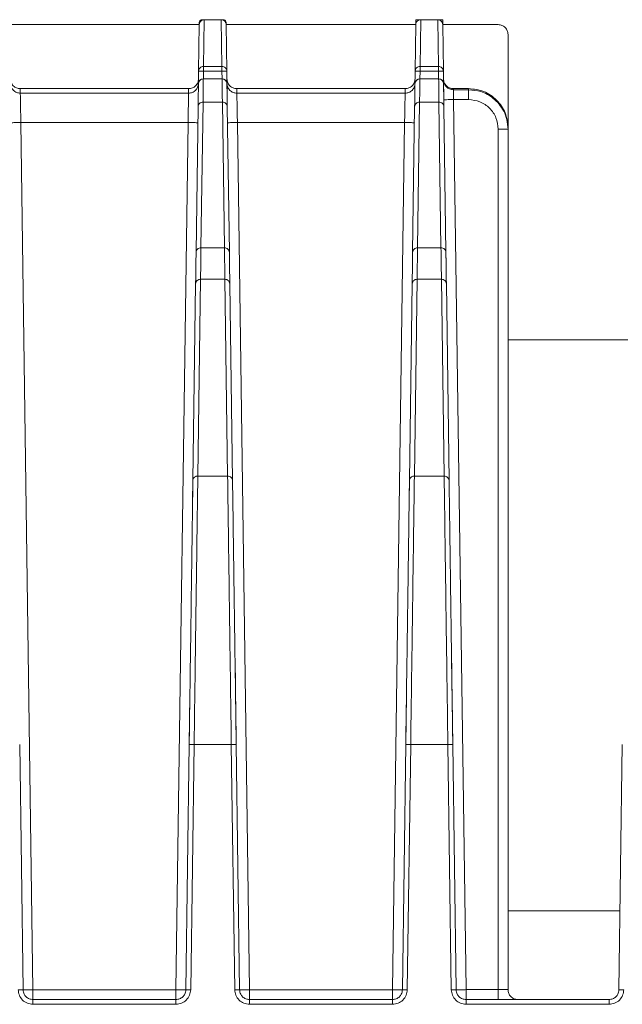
# Model space of a CAD drawing. Header units: millimetres. Extents: x -806 to 2023, y 502 to 1658.
# Tile 26 of 48: x 194 to 255, y 1558 to 1658. Entities that reach past the tile are written whole.
import ezdxf

# ---------------------------------------------------------------- set-up
doc = ezdxf.new("R2010")
doc.units = ezdxf.units.MM

# ---------------------------------------------------------------- blocks, each defined once
blk = doc.blocks.new('Drawing View10')
at = {"color": 7, "linetype": 'Continuous', "lineweight": 18}
for p, q in [((462.132, 131.25), (461.935, 131.25)), ((462.066, 126.513), (462.132, 131.25)), ((462.132, 131.25), (463.868, 131.25)), ((463.868, 131.25), (463.934, 126.513)), ((464.065, 131.25), (463.868, 131.25)), ((483.632, 130.754), (483.639, 131.25)), ((484.132, 131.25), (483.639, 131.25)), ((484.066, 126.513), (484.132, 131.25)), ((485.868, 131.25), (484.132, 131.25)), ((485.868, 131.25), (485.934, 126.513)), ((486.361, 131.25), (485.868, 131.25)), ((486.361, 131.25), (486.368, 130.754)), ((442.368, 130.75), (461.632, 130.75)), ((461.566, 126.021), (461.632, 130.752)), ((461.632, 130.752), (461.635, 130.952)), ((464.365, 130.953), (464.368, 130.752)), ((464.368, 130.752), (464.434, 126.023)), ((483.631, 130.75), (464.368, 130.75)), ((483.632, 130.754), (483.566, 126.021)), ((486.368, 130.754), (486.434, 126.023)), ((492, 130.75), (486.369, 130.75)), ((493, 129.75), (493, 120.25)), ((461.543, 124.337), (461.566, 126.021)), ((461.566, 126.021), (461.597, 126.166)), ((462.055, 125.236), (462.066, 126.029)), ((463.934, 126.513), (462.066, 126.513)), ((462.066, 126.029), (463.934, 126.029)), ((463.934, 126.029), (463.945, 125.236)), ((464.434, 126.023), (464.484, 122.414)), ((483.566, 126.021), (483.543, 124.346)), ((483.566, 126.021), (483.597, 126.166)), ((484.055, 125.236), (484.066, 126.029)), ((485.934, 126.513), (484.066, 126.513)), ((484.066, 126.029), (485.934, 126.029)), ((485.934, 126.029), (485.945, 125.236)), ((486.434, 126.023), (486.484, 122.414)), ((463.952, 125.231), (462.019, 125.231)), ((463.952, 125.236), (462.048, 125.236)), ((462.048, 125.231), (462.048, 125.233)), ((463.952, 125.233), (463.952, 125.231)), ((485.952, 125.236), (484.048, 125.236)), ((484.048, 125.231), (484.048, 125.233)), ((485.952, 125.231), (484.048, 125.231)), ((485.952, 125.234), (485.952, 125.231)), ((443.445, 124.25), (443.45, 123.787)), ((443.445, 124.25), (460.555, 124.25)), ((460.55, 123.787), (460.555, 124.25)), ((465.445, 124.25), (465.45, 123.787)), ((482.555, 124.25), (465.445, 124.25)), ((482.55, 123.787), (482.555, 124.25)), ((487.445, 124.25), (487.446, 124.137)), ((487.445, 124.25), (489, 124.25)), ((489, 124.137), (487.446, 124.137)), ((489, 124.137), (489, 124.25)), ((443.451, 123.787), (460.55, 123.787)), ((465.45, 123.787), (482.55, 123.787)), ((487.474, 123.137), (488.736, 32.75)), ((487.474, 123.137), (489, 123.137)), ((461.309, 107.616), (461.516, 122.412)), ((461.516, 122.414), (461.523, 122.888)), ((461.809, 108.092), (462.016, 122.889)), ((462.016, 122.889), (463.984, 122.889)), ((463.984, 122.889), (464.191, 108.092)), ((464.484, 122.412), (464.691, 107.616)), ((483.309, 107.616), (483.516, 122.412)), ((483.522, 122.875), (483.516, 122.414)), ((483.809, 108.092), (484.016, 122.889)), ((484.016, 122.889), (485.984, 122.889)), ((485.984, 122.889), (486.191, 108.092)), ((486.484, 122.412), (486.691, 107.616)), ((443.507, 120.802), (444.736, 32.745)), ((443.507, 120.802), (460.494, 120.802)), ((459.264, 32.745), (460.494, 120.802)), ((466.736, 32.745), (465.507, 120.802)), ((465.507, 120.802), (482.494, 120.802)), ((481.264, 32.745), (482.494, 120.802)), ((492, 32.75), (492, 120.137)), ((493, 120.137), (493, 120.25)), ((493, 32.75), (493, 120.137)), ((464.191, 108.092), (461.809, 108.092)), ((486.191, 108.092), (483.809, 108.092)), ((461.303, 107.16), (461.309, 107.614)), ((464.691, 107.614), (464.699, 107.028)), ((483.309, 107.614), (483.303, 107.167)), ((486.691, 107.614), (486.699, 107.028)), ((461.265, 104.427), (461.274, 105.119)), ((483.274, 105.111), (483.265, 104.427)), ((460.986, 84.44), (461.265, 104.425)), ((461.486, 84.901), (461.765, 104.885)), ((461.765, 104.885), (464.235, 104.885)), ((464.235, 104.885), (464.514, 84.901)), ((464.727, 104.983), (464.735, 104.427)), ((464.735, 104.425), (465.014, 84.441)), ((482.986, 84.44), (483.265, 104.425)), ((483.486, 84.901), (483.765, 104.885)), ((483.765, 104.885), (486.235, 104.885)), ((486.235, 104.885), (486.514, 84.901)), ((486.727, 104.981), (486.735, 104.427)), ((486.735, 104.425), (487.014, 84.441)), ((505.186, 98.75), (493, 98.75)), ((460.957, 82.381), (460.986, 84.438)), ((464.514, 84.901), (461.486, 84.901)), ((482.986, 84.438), (482.957, 82.382)), ((486.514, 84.901), (483.486, 84.901)), ((465.266, 66.417), (465.388, 57.643)), ((487.266, 66.417), (487.388, 57.643)), ((460.612, 57.643), (460.681, 62.624)), ((482.681, 62.624), (482.612, 57.643)), ((443.736, 32.736), (443.388, 57.641)), ((460.612, 57.641), (460.264, 32.736)), ((460.764, 32.742), (461.112, 57.647)), ((461.112, 57.647), (464.889, 57.647)), ((464.889, 57.647), (465.236, 32.742)), ((465.736, 32.736), (465.388, 57.641)), ((482.612, 57.641), (482.264, 32.736)), ((482.764, 32.742), (483.112, 57.647)), ((483.112, 57.647), (486.889, 57.647)), ((486.889, 57.647), (487.236, 32.742)), ((487.736, 32.736), (487.388, 57.641)), ((504.612, 57.641), (504.264, 32.736)), ((504.376, 40.75), (493, 40.75)), ((459.264, 32.745), (444.736, 32.745)), ((481.264, 32.745), (466.736, 32.745)), ((488.736, 32.75), (492, 32.75)), ((459.264, 31.75), (444.736, 31.75)), ((444.736, 31.263), (459.264, 31.263)), ((481.264, 31.75), (466.736, 31.75)), ((466.736, 31.263), (481.264, 31.263)), ((503.264, 31.75), (488.736, 31.75)), ((488.736, 31.263), (503.264, 31.263))]:
    blk.add_line(p, q, dxfattribs=at)
for centre, start, end in [((462.048, 124.736), 89.99038, 179.22014), ((463.952, 124.736), 1.24472, 89.99177), ((484.048, 124.736), 89.98942, 179.22006), ((485.952, 124.736), 1.15559, 89.99632)]:
    blk.add_arc(centre, 0.5, start, end, dxfattribs=at)
for points, knots in [([(462.132, 131.25), (462.069, 131.243), (461.972, 131.233), (461.857, 131.17), (461.762, 131.094), (461.689, 130.991), (461.642, 130.869), (461.636, 130.793), (461.632, 130.752)], [0, 0, 0, 0, 0.242129, 0.369292, 0.500215, 0.709125, 0.844416, 1, 1, 1, 1]), ([(464.368, 130.752), (464.364, 130.792), (464.358, 130.868), (464.311, 130.991), (464.238, 131.093), (464.144, 131.17), (464.028, 131.233), (463.931, 131.243), (463.868, 131.25)], [0, 0, 0, 0, 0.1553721, 0.2906356, 0.5000444, 0.6306743, 0.7576969, 1, 1, 1, 1]), ([(483.631, 130.754), (483.64, 130.818), (483.657, 130.948), (483.772, 131.112), (483.937, 131.228), (484.067, 131.243), (484.132, 131.25)], [0, 0, 0, 0, 0.2474533, 0.4988646, 0.750176, 1, 1, 1, 1]), ([(486.368, 130.754), (486.364, 130.794), (486.358, 130.869), (486.311, 130.991), (486.238, 131.094), (486.144, 131.17), (486.028, 131.233), (485.931, 131.243), (485.868, 131.25)], [0, 0, 0, 0, 0.154697, 0.289536, 0.498852, 0.629795, 0.757121, 1, 1, 1, 1]), ([(493, 129.75), (492.986, 129.881), (492.959, 130.145), (492.722, 130.471), (492.396, 130.71), (492.132, 130.737), (492, 130.75)], [0, 0, 0, 0, 0.249397, 0.499903, 0.749401, 1, 1, 1, 1]), ([(461.597, 126.166), (461.599, 126.181), (461.613, 126.259), (461.709, 126.376), (461.87, 126.491), (462.001, 126.505), (462.066, 126.513)], [0, 0, 0, 0, 0.070729, 0.380486, 0.690243, 1, 1, 1, 1]), ([(462.066, 126.029), (462.066, 126.089), (462.066, 126.196), (462.066, 126.285), (462.066, 126.324)], [0, 0, 0, 0, 0.559613, 1, 1, 1, 1]), ([(463.934, 126.513), (463.934, 126.5), (463.934, 126.474), (463.934, 126.39), (463.934, 126.334), (463.934, 126.324)], [0, 0, 0, 0, 0.451313, 0.902626, 1, 1, 1, 1]), ([(483.597, 126.166), (483.599, 126.181), (483.613, 126.259), (483.709, 126.376), (483.87, 126.491), (484.001, 126.505), (484.066, 126.513)], [0, 0, 0, 0, 0.070729, 0.380486, 0.690243, 1, 1, 1, 1]), ([(484.066, 126.513), (484.066, 126.5), (484.066, 126.474), (484.066, 126.39), (484.066, 126.334), (484.066, 126.324)], [0, 0, 0, 0, 0.451313, 0.902626, 1, 1, 1, 1]), ([(484.066, 126.324), (484.066, 126.285), (484.066, 126.196), (484.066, 126.089), (484.066, 126.029)], [0, 0, 0, 0, 0.440387, 1, 1, 1, 1]), ([(442.444, 125.236), (442.459, 125.106), (442.49, 124.845), (442.728, 124.523), (443.053, 124.289), (443.314, 124.263), (443.445, 124.25)], [0, 0, 0, 0, 0.250046, 0.500056, 0.749823, 1, 1, 1, 1]), ([(460.555, 124.25), (460.685, 124.263), (460.947, 124.29), (461.272, 124.523), (461.51, 124.845), (461.541, 125.105), (461.556, 125.236)], [0, 0, 0, 0, 0.2497261, 0.4998746, 0.7495028, 1, 1, 1, 1]), ([(462.016, 122.889), (462.026, 123.364), (462.046, 124.316), (462.028, 124.925), (462.019, 125.23)], [0, 0, 0, 0, 0.4999984, 1, 1, 1, 1]), ([(463.952, 125.231), (463.952, 125.213), (463.958, 124.933), (463.967, 124.433), (463.965, 123.694), (463.977, 123.253), (463.982, 123.004), (463.983, 122.924), (463.984, 122.9), (463.984, 122.892), (463.984, 122.889)], [0, 0, 0, 0, 0.032346, 0.501777, 0.739146, 0.916761, 0.975532, 0.992054, 0.997099, 1, 1, 1, 1]), ([(464.308, 125.083), (464.306, 125.085), (464.259, 125.132), (464.146, 125.209), (464.016, 125.223), (463.952, 125.231)], [0, 0, 0, 0, 0.017581, 0.50879, 1, 1, 1, 1]), ([(464.451, 124.743), (464.444, 124.807), (464.429, 124.935), (464.348, 125.034), (464.308, 125.083)], [0, 0, 0, 0, 0.508942, 1, 1, 1, 1]), ([(464.444, 125.236), (464.459, 125.106), (464.49, 124.845), (464.728, 124.523), (465.053, 124.289), (465.314, 124.263), (465.445, 124.25)], [0, 0, 0, 0, 0.250046, 0.500056, 0.749823, 1, 1, 1, 1]), ([(482.555, 124.25), (482.685, 124.263), (482.947, 124.29), (483.272, 124.523), (483.51, 124.845), (483.541, 125.105), (483.556, 125.236)], [0, 0, 0, 0, 0.249726, 0.499875, 0.749503, 1, 1, 1, 1]), ([(484.016, 122.889), (484.025, 123.362), (484.038, 124.06), (484.033, 124.625), (484.04, 124.876), (484.044, 125.041), (484.047, 125.162), (484.048, 125.231)], [0, 0, 0, 0, 0.499968, 0.737722, 0.787093, 0.879086, 1, 1, 1, 1]), ([(485.952, 125.231), (485.952, 125.212), (485.953, 125.162), (485.956, 125.038), (485.96, 124.906), (485.962, 124.8), (485.963, 124.773), (485.963, 124.766), (485.963, 124.764), (485.963, 124.764), (485.967, 124.6), (485.965, 124.247), (485.964, 123.827), (485.972, 123.487), (485.978, 123.248), (485.982, 123.008), (485.984, 122.889)], [0, 0, 0, 0, 0.032704, 0.091257, 0.213361, 0.244211, 0.252086, 0.254136, 0.254689, 0.254847, 0.254927, 0.5, 0.740696, 0.757394, 0.880005, 1, 1, 1, 1]), ([(486.444, 125.236), (486.459, 125.106), (486.49, 124.845), (486.728, 124.523), (487.053, 124.289), (487.314, 124.263), (487.445, 124.25)], [0, 0, 0, 0, 0.250046, 0.500056, 0.749822, 1, 1, 1, 1]), ([(486.446, 125.123), (486.451, 124.988), (486.456, 124.847), (486.532, 124.737), (486.535, 124.733)], [0, 0, 0, 0, 0.963099, 1, 1, 1, 1]), ([(486.535, 124.733), (486.597, 124.624), (486.724, 124.403), (487.059, 124.182), (487.317, 124.152), (487.446, 124.137)], [0, 0, 0, 0, 0.324709, 0.662354, 1, 1, 1, 1]), ([(487.446, 124.137), (487.446, 124.127), (487.447, 124.104), (487.452, 123.954), (487.457, 123.771), (487.462, 123.59), (487.467, 123.375), (487.472, 123.218), (487.474, 123.137)], [0, 0, 0, 0, 0.198395, 0.430713, 0.5602, 0.698247, 0.844849, 1, 1, 1, 1]), ([(489, 124.25), (489.527, 124.196), (490.581, 124.089), (491.888, 123.137), (492.839, 121.831), (492.946, 120.777), (493, 120.25)], [0, 0, 0, 0, 0.250012, 0.499991, 0.750012, 1, 1, 1, 1]), ([(493, 120.137), (492.977, 120.462), (492.933, 121.094), (492.595, 121.961), (492.119, 122.69), (491.372, 123.424), (490.318, 124.017), (489.416, 124.1), (489, 124.137)], [0, 0, 0, 0, 0.155166, 0.301782, 0.439841, 0.569336, 0.801642, 1, 1, 1, 1]), ([(443.451, 123.787), (443.452, 123.755), (443.453, 123.685), (443.462, 123.234), (443.472, 122.685), (443.482, 122.145), (443.493, 121.505), (443.502, 121.041), (443.507, 120.802)], [0, 0, 0, 0, 0.20056, 0.433606, 0.562914, 0.700419, 0.846116, 1, 1, 1, 1]), ([(460.494, 120.802), (460.498, 121.015), (460.505, 121.428), (460.519, 122.168), (460.534, 122.965), (460.546, 123.641), (460.549, 123.739), (460.55, 123.787)], [0, 0, 0, 0, 0.137444, 0.266878, 0.500732, 0.751953, 1, 1, 1, 1]), ([(465.45, 123.787), (465.452, 123.739), (465.454, 123.642), (465.466, 122.966), (465.481, 122.166), (465.495, 121.426), (465.503, 121.014), (465.507, 120.802)], [0, 0, 0, 0, 0.247163, 0.499092, 0.733897, 0.863161, 1, 1, 1, 1]), ([(482.494, 120.802), (482.498, 121.015), (482.505, 121.428), (482.519, 122.168), (482.534, 122.965), (482.546, 123.641), (482.549, 123.739), (482.55, 123.787)], [0, 0, 0, 0, 0.137409, 0.266831, 0.500732, 0.751949, 1, 1, 1, 1]), ([(487.474, 123.137), (487.344, 123.136), (487.084, 123.133), (486.747, 123.125), (486.622, 123.123), (486.561, 123.122)], [0, 0, 0, 0, 0.336974, 0.677881, 1, 1, 1, 1]), ([(443.507, 120.802), (443.376, 120.8), (443.116, 120.797), (442.779, 120.793), (442.654, 120.792), (442.593, 120.792)], [0, 0, 0, 0, 0.338669, 0.677337, 1, 1, 1, 1]), ([(460.494, 120.802), (460.624, 120.8), (460.884, 120.797), (461.221, 120.793), (461.346, 120.792), (461.407, 120.792)], [0, 0, 0, 0, 0.338665, 0.677329, 1, 1, 1, 1]), ([(461.407, 120.792), (461.41, 120.792), (461.487, 120.792), (461.49, 120.792), (461.493, 120.793)], [0, 0, 0, 0, 0.0450961, 1, 1, 1, 1]), ([(464.507, 120.793), (464.51, 120.792), (464.513, 120.792), (464.59, 120.792), (464.593, 120.792)], [0, 0, 0, 0, 0.954943, 1, 1, 1, 1]), ([(464.593, 120.792), (464.654, 120.792), (464.779, 120.793), (465.116, 120.797), (465.376, 120.8), (465.507, 120.802)], [0, 0, 0, 0, 0.322681, 0.66134, 1, 1, 1, 1]), ([(482.494, 120.802), (482.624, 120.8), (482.884, 120.797), (483.221, 120.793), (483.346, 120.792), (483.407, 120.792)], [0, 0, 0, 0, 0.338665, 0.677329, 1, 1, 1, 1]), ([(483.407, 120.792), (483.41, 120.792), (483.487, 120.792), (483.49, 120.792), (483.493, 120.793)], [0, 0, 0, 0, 0.045096, 1, 1, 1, 1]), ([(461.765, 104.885), (461.773, 105.485), (461.79, 106.684), (461.803, 107.623), (461.809, 108.092)], [0, 0, 0, 0, 0.5, 1, 1, 1, 1]), ([(464.191, 108.092), (464.197, 107.623), (464.21, 106.684), (464.227, 105.485), (464.235, 104.885)], [0, 0, 0, 0, 0.5, 1, 1, 1, 1]), ([(483.765, 104.885), (483.773, 105.485), (483.79, 106.684), (483.803, 107.623), (483.809, 108.092)], [0, 0, 0, 0, 0.5, 1, 1, 1, 1]), ([(486.191, 108.092), (486.197, 107.623), (486.21, 106.684), (486.227, 105.485), (486.235, 104.885)], [0, 0, 0, 0, 0.5, 1, 1, 1, 1]), ([(460.612, 57.641), (460.632, 59.091), (460.672, 61.99), (460.731, 66.222), (460.788, 70.253), (460.84, 73.991), (460.887, 77.36), (460.928, 80.272), (460.962, 82.718), (460.978, 83.866), (460.986, 84.44)], [0, 0, 0, 0, 0.125, 0.25, 0.375, 0.5, 0.625, 0.75, 0.875, 1, 1, 1, 1]), ([(460.986, 84.44), (460.988, 84.471), (460.994, 84.552), (461.041, 84.659), (461.118, 84.757), (461.211, 84.831), (461.337, 84.889), (461.434, 84.897), (461.486, 84.901)], [0, 0, 0, 0, 0.125245, 0.333326, 0.468906, 0.62524, 0.802287, 1, 1, 1, 1]), ([(461.112, 57.647), (461.132, 59.122), (461.172, 62.07), (461.232, 66.374), (461.288, 70.473), (461.34, 74.275), (461.388, 77.701), (461.428, 80.662), (461.462, 83.149), (461.478, 84.317), (461.486, 84.901)], [0, 0, 0, 0, 0.125, 0.25, 0.375, 0.5, 0.625, 0.75, 0.875, 1, 1, 1, 1]), ([(464.514, 84.901), (464.522, 84.317), (464.538, 83.149), (464.572, 80.662), (464.612, 77.701), (464.66, 74.275), (464.712, 70.473), (464.768, 66.374), (464.828, 62.07), (464.868, 59.122), (464.889, 57.647)], [0, 0, 0, 0, 0.125, 0.25, 0.375, 0.5, 0.625, 0.75, 0.875, 1, 1, 1, 1]), ([(465.014, 84.441), (465.022, 83.867), (465.038, 82.718), (465.073, 80.272), (465.113, 77.361), (465.16, 73.992), (465.212, 70.253), (465.269, 66.223), (465.328, 61.99), (465.368, 59.091), (465.388, 57.641)], [0, 0, 0, 0, 0.125, 0.25, 0.375, 0.5, 0.625, 0.75, 0.875, 1, 1, 1, 1]), ([(482.612, 57.641), (482.632, 59.091), (482.672, 61.99), (482.731, 66.222), (482.788, 70.253), (482.84, 73.991), (482.887, 77.36), (482.928, 80.272), (482.962, 82.718), (482.978, 83.866), (482.986, 84.44)], [0, 0, 0, 0, 0.125, 0.25, 0.375, 0.5, 0.625, 0.75, 0.875, 1, 1, 1, 1]), ([(482.986, 84.44), (482.988, 84.471), (482.994, 84.552), (483.041, 84.659), (483.118, 84.757), (483.211, 84.831), (483.337, 84.889), (483.434, 84.897), (483.486, 84.901)], [0, 0, 0, 0, 0.125245, 0.333326, 0.468906, 0.62524, 0.802287, 1, 1, 1, 1]), ([(483.112, 57.647), (483.132, 59.122), (483.172, 62.07), (483.232, 66.374), (483.288, 70.473), (483.34, 74.275), (483.388, 77.701), (483.428, 80.662), (483.462, 83.149), (483.478, 84.317), (483.486, 84.901)], [0, 0, 0, 0, 0.125, 0.25, 0.375, 0.5, 0.625, 0.75, 0.875, 1, 1, 1, 1]), ([(486.514, 84.901), (486.522, 84.317), (486.538, 83.149), (486.572, 80.662), (486.612, 77.701), (486.66, 74.275), (486.712, 70.473), (486.768, 66.374), (486.828, 62.07), (486.868, 59.122), (486.889, 57.647)], [0, 0, 0, 0, 0.125, 0.25, 0.375, 0.5, 0.625, 0.75, 0.875, 1, 1, 1, 1]), ([(487.014, 84.441), (487.022, 83.867), (487.038, 82.718), (487.073, 80.272), (487.113, 77.361), (487.16, 73.992), (487.212, 70.253), (487.269, 66.223), (487.328, 61.99), (487.368, 59.091), (487.388, 57.641)], [0, 0, 0, 0, 0.125, 0.25, 0.375, 0.5, 0.625, 0.75, 0.875, 1, 1, 1, 1]), ([(443.236, 32.742), (443.261, 32.548), (443.311, 32.159), (443.659, 31.671), (444.152, 31.33), (444.541, 31.285), (444.736, 31.263)], [0, 0, 0, 0, 0.24984, 0.500067, 0.750258, 1, 1, 1, 1]), ([(444.736, 31.75), (444.61, 31.764), (444.351, 31.793), (444.035, 32.007), (443.851, 32.261), (443.756, 32.505), (443.743, 32.655), (443.736, 32.736)], [0, 0, 0, 0, 0.242875, 0.49917, 0.708533, 0.844106, 1, 1, 1, 1]), ([(459.264, 31.263), (459.459, 31.285), (459.848, 31.329), (460.341, 31.67), (460.689, 32.159), (460.739, 32.548), (460.764, 32.742)], [0, 0, 0, 0, 0.249711, 0.499724, 0.749877, 1, 1, 1, 1]), ([(460.264, 32.736), (460.257, 32.656), (460.245, 32.507), (460.15, 32.263), (459.966, 32.008), (459.649, 31.793), (459.39, 31.764), (459.264, 31.75)], [0, 0, 0, 0, 0.154191, 0.289206, 0.500886, 0.757105, 1, 1, 1, 1]), ([(465.236, 32.742), (465.261, 32.548), (465.311, 32.159), (465.659, 31.671), (466.152, 31.33), (466.541, 31.285), (466.736, 31.263)], [0, 0, 0, 0, 0.24984, 0.500067, 0.750258, 1, 1, 1, 1]), ([(466.736, 31.75), (466.61, 31.764), (466.351, 31.793), (466.035, 32.007), (465.851, 32.261), (465.756, 32.505), (465.743, 32.655), (465.736, 32.736)], [0, 0, 0, 0, 0.2428742, 0.4991697, 0.7085335, 0.844106, 1, 1, 1, 1]), ([(481.264, 31.263), (481.459, 31.285), (481.848, 31.329), (482.341, 31.67), (482.689, 32.159), (482.739, 32.548), (482.764, 32.742)], [0, 0, 0, 0, 0.249711, 0.499724, 0.749877, 1, 1, 1, 1]), ([(482.264, 32.736), (482.257, 32.656), (482.245, 32.507), (482.15, 32.263), (481.966, 32.008), (481.649, 31.793), (481.39, 31.764), (481.264, 31.75)], [0, 0, 0, 0, 0.154191, 0.289206, 0.500886, 0.757105, 1, 1, 1, 1]), ([(487.236, 32.742), (487.261, 32.548), (487.311, 32.159), (487.659, 31.671), (488.152, 31.33), (488.541, 31.285), (488.736, 31.263)], [0, 0, 0, 0, 0.24984, 0.500067, 0.750258, 1, 1, 1, 1]), ([(488.736, 31.75), (488.61, 31.764), (488.351, 31.793), (488.035, 32.007), (487.851, 32.261), (487.756, 32.505), (487.743, 32.655), (487.736, 32.736)], [0, 0, 0, 0, 0.242874, 0.49917, 0.708533, 0.844106, 1, 1, 1, 1]), ([(503.264, 31.263), (503.459, 31.285), (503.848, 31.329), (504.341, 31.67), (504.689, 32.159), (504.739, 32.548), (504.764, 32.742)], [0, 0, 0, 0, 0.2497106, 0.4997236, 0.749877, 1, 1, 1, 1]), ([(504.264, 32.736), (504.257, 32.656), (504.245, 32.507), (504.15, 32.263), (503.966, 32.008), (503.649, 31.793), (503.39, 31.764), (503.264, 31.75)], [0, 0, 0, 0, 0.154191, 0.289206, 0.500886, 0.757105, 1, 1, 1, 1])]:
    blk.add_open_spline(points, degree=3, knots=knots, dxfattribs=at)
for points in [[(461.635, 130.952), (461.64, 130.992), (461.65, 131.07), (461.719, 131.168), (461.818, 131.237), (461.896, 131.246), (461.935, 131.25)], [(464.065, 131.25), (464.104, 131.246), (464.182, 131.237), (464.281, 131.168), (464.35, 131.07), (464.36, 130.992), (464.365, 130.953)], [(462.066, 126.029), (462.001, 126.03), (461.87, 126.031), (461.705, 126.03), (461.589, 126.028), (461.574, 126.024), (461.566, 126.023)], [(462.066, 126.324), (462.066, 126.349), (462.066, 126.399), (462.066, 126.455), (462.066, 126.496), (462.066, 126.507), (462.066, 126.513)], [(463.934, 126.513), (463.999, 126.505), (464.128, 126.491), (464.293, 126.378), (464.409, 126.216), (464.425, 126.087), (464.434, 126.023)], [(463.934, 126.324), (463.934, 126.279), (463.934, 126.189), (463.934, 126.082), (463.934, 126.029)], [(464.434, 126.023), (464.426, 126.024), (464.411, 126.028), (464.295, 126.03), (464.13, 126.031), (463.999, 126.03), (463.934, 126.029)], [(484.066, 126.029), (484.001, 126.03), (483.87, 126.031), (483.705, 126.03), (483.589, 126.028), (483.574, 126.024), (483.566, 126.023)], [(485.934, 126.513), (485.999, 126.505), (486.128, 126.491), (486.293, 126.378), (486.409, 126.216), (486.425, 126.087), (486.434, 126.023)], [(485.934, 126.513), (485.934, 126.5), (485.934, 126.474), (485.934, 126.36), (485.934, 126.207), (485.934, 126.088), (485.934, 126.029)], [(486.434, 126.023), (486.426, 126.024), (486.411, 126.028), (486.295, 126.03), (486.13, 126.031), (485.999, 126.03), (485.934, 126.029)], [(462.019, 125.23), (461.957, 125.219), (461.833, 125.199), (461.679, 125.085), (461.572, 124.928), (461.556, 124.804), (461.549, 124.743)], [(484.048, 125.231), (483.983, 125.223), (483.853, 125.209), (483.689, 125.096), (483.573, 124.934), (483.557, 124.806), (483.548, 124.742)], [(486.452, 124.741), (486.443, 124.805), (486.427, 124.934), (486.311, 125.096), (486.147, 125.209), (486.017, 125.223), (485.952, 125.231)], [(443.451, 123.787), (443.321, 123.802), (443.061, 123.831), (442.733, 124.058), (442.501, 124.384), (442.468, 124.643), (442.451, 124.773)], [(461.549, 124.773), (461.532, 124.643), (461.499, 124.384), (461.268, 124.059), (460.939, 123.831), (460.679, 123.802), (460.55, 123.787)], [(461.516, 122.412), (461.523, 122.886), (461.536, 123.832), (461.544, 124.439), (461.549, 124.743)], [(465.45, 123.787), (465.321, 123.802), (465.061, 123.831), (464.733, 124.059), (464.501, 124.384), (464.468, 124.643), (464.451, 124.773)], [(464.451, 124.743), (464.456, 124.439), (464.464, 123.832), (464.477, 122.886), (464.484, 122.412)], [(482.55, 123.787), (482.679, 123.802), (482.939, 123.831), (483.268, 124.059), (483.499, 124.384), (483.532, 124.643), (483.549, 124.773)], [(483.516, 122.412), (483.523, 122.886), (483.536, 123.832), (483.544, 124.439), (483.549, 124.743)], [(486.451, 124.743), (486.456, 124.439), (486.464, 123.832), (486.477, 122.886), (486.484, 122.412)], [(489, 123.137), (489, 123.267), (489, 123.527), (489, 123.856), (489, 124.088), (489, 124.121), (489, 124.137)], [(492, 120.137), (491.955, 120.53), (491.865, 121.317), (491.171, 122.308), (490.179, 123.002), (489.393, 123.092), (489, 123.137)], [(461.516, 122.412), (461.524, 122.475), (461.541, 122.6), (461.657, 122.758), (461.821, 122.867), (461.951, 122.882), (462.016, 122.889)], [(464.484, 122.412), (464.476, 122.475), (464.459, 122.6), (464.343, 122.758), (464.179, 122.867), (464.049, 122.882), (463.984, 122.889)], [(483.516, 122.412), (483.524, 122.475), (483.541, 122.6), (483.657, 122.758), (483.821, 122.867), (483.951, 122.882), (484.016, 122.889)], [(486.484, 122.412), (486.476, 122.475), (486.459, 122.6), (486.343, 122.758), (486.179, 122.867), (486.049, 122.882), (485.984, 122.889)], [(492, 120.137), (492.131, 120.137), (492.393, 120.137), (492.724, 120.137), (492.955, 120.137), (492.985, 120.137), (493, 120.137)], [(461.309, 107.616), (461.318, 107.678), (461.334, 107.804), (461.45, 107.961), (461.614, 108.071), (461.744, 108.085), (461.809, 108.092)], [(464.691, 107.616), (464.682, 107.678), (464.666, 107.804), (464.55, 107.961), (464.386, 108.071), (464.256, 108.085), (464.191, 108.092)], [(483.309, 107.616), (483.318, 107.678), (483.334, 107.804), (483.45, 107.961), (483.614, 108.071), (483.744, 108.085), (483.809, 108.092)], [(486.691, 107.616), (486.682, 107.678), (486.666, 107.804), (486.55, 107.961), (486.386, 108.071), (486.256, 108.085), (486.191, 108.092)], [(461.265, 104.425), (461.273, 105.021), (461.29, 106.215), (461.303, 107.149), (461.309, 107.616)], [(464.691, 107.616), (464.697, 107.149), (464.71, 106.215), (464.727, 105.021), (464.735, 104.425)], [(483.265, 104.425), (483.273, 105.021), (483.29, 106.215), (483.303, 107.149), (483.309, 107.616)], [(486.691, 107.616), (486.697, 107.149), (486.71, 106.215), (486.727, 105.021), (486.735, 104.425)], [(461.265, 104.425), (461.273, 104.485), (461.29, 104.606), (461.405, 104.759), (461.57, 104.865), (461.7, 104.878), (461.765, 104.885)], [(464.735, 104.425), (464.727, 104.485), (464.71, 104.606), (464.595, 104.759), (464.43, 104.865), (464.3, 104.878), (464.235, 104.885)], [(483.265, 104.425), (483.273, 104.485), (483.29, 104.606), (483.405, 104.759), (483.57, 104.865), (483.7, 104.878), (483.765, 104.885)], [(486.735, 104.425), (486.727, 104.485), (486.71, 104.606), (486.595, 104.759), (486.43, 104.865), (486.3, 104.878), (486.235, 104.885)], [(465.014, 84.441), (465.006, 84.501), (464.99, 84.623), (464.874, 84.775), (464.709, 84.881), (464.579, 84.894), (464.514, 84.901)], [(487.014, 84.441), (487.006, 84.501), (486.99, 84.623), (486.874, 84.775), (486.709, 84.881), (486.579, 84.894), (486.514, 84.901)], [(460.612, 57.641), (460.619, 57.643), (460.634, 57.646), (460.75, 57.649), (460.915, 57.65), (461.046, 57.648), (461.112, 57.647)], [(464.889, 57.647), (464.954, 57.648), (465.085, 57.65), (465.25, 57.649), (465.366, 57.646), (465.381, 57.643), (465.388, 57.641)], [(482.612, 57.641), (482.619, 57.643), (482.634, 57.646), (482.75, 57.649), (482.915, 57.65), (483.046, 57.648), (483.112, 57.647)], [(486.889, 57.647), (486.954, 57.648), (487.085, 57.65), (487.25, 57.649), (487.366, 57.646), (487.381, 57.643), (487.388, 57.641)], [(443.736, 32.736), (443.729, 32.738), (443.714, 32.741), (443.598, 32.744), (443.433, 32.744), (443.302, 32.743), (443.236, 32.742)], [(444.736, 32.745), (444.605, 32.743), (444.343, 32.74), (444.013, 32.736), (443.781, 32.735), (443.751, 32.736), (443.736, 32.736)], [(444.736, 31.75), (444.736, 31.765), (444.736, 31.795), (444.736, 32.024), (444.736, 32.353), (444.736, 32.614), (444.736, 32.745)], [(460.264, 32.736), (460.249, 32.736), (460.219, 32.735), (459.987, 32.736), (459.657, 32.74), (459.395, 32.743), (459.264, 32.745)], [(459.264, 32.745), (459.264, 32.614), (459.264, 32.353), (459.264, 32.025), (459.264, 31.795), (459.264, 31.765), (459.264, 31.75)], [(460.264, 32.736), (460.271, 32.738), (460.286, 32.741), (460.402, 32.744), (460.567, 32.744), (460.698, 32.743), (460.764, 32.742)], [(465.736, 32.736), (465.729, 32.738), (465.714, 32.741), (465.598, 32.744), (465.433, 32.744), (465.302, 32.743), (465.236, 32.742)], [(466.736, 32.745), (466.605, 32.743), (466.343, 32.74), (466.013, 32.736), (465.781, 32.735), (465.751, 32.736), (465.736, 32.736)], [(466.736, 31.75), (466.736, 31.765), (466.736, 31.795), (466.736, 32.025), (466.736, 32.353), (466.736, 32.614), (466.736, 32.745)], [(482.264, 32.736), (482.249, 32.736), (482.219, 32.735), (481.987, 32.736), (481.657, 32.74), (481.395, 32.743), (481.264, 32.745)], [(481.264, 32.745), (481.264, 32.614), (481.264, 32.353), (481.264, 32.025), (481.264, 31.795), (481.264, 31.765), (481.264, 31.75)], [(482.264, 32.736), (482.271, 32.738), (482.286, 32.741), (482.402, 32.744), (482.567, 32.744), (482.698, 32.743), (482.764, 32.742)], [(487.736, 32.736), (487.729, 32.738), (487.714, 32.741), (487.598, 32.744), (487.433, 32.744), (487.302, 32.743), (487.236, 32.742)], [(488.736, 32.75), (488.605, 32.748), (488.343, 32.745), (488.013, 32.74), (487.781, 32.737), (487.751, 32.736), (487.736, 32.736)], [(488.736, 31.75), (488.736, 31.765), (488.736, 31.795), (488.736, 32.026), (488.736, 32.357), (488.736, 32.619), (488.736, 32.75)], [(492, 32.75), (492.131, 32.75), (492.393, 32.75), (492.724, 32.75), (492.955, 32.75), (492.985, 32.75), (493, 32.75)], [(492, 31.75), (492, 31.765), (492, 31.795), (492, 32.026), (492, 32.357), (492, 32.619), (492, 32.75)], [(494, 31.75), (493.869, 31.765), (493.607, 31.795), (493.276, 32.026), (493.045, 32.357), (493.015, 32.619), (493, 32.75)], [(504.264, 32.736), (504.271, 32.738), (504.286, 32.741), (504.402, 32.744), (504.567, 32.744), (504.698, 32.743), (504.764, 32.742)], [(444.736, 31.75), (444.736, 31.743), (444.736, 31.728), (444.736, 31.616), (444.736, 31.456), (444.736, 31.327), (444.736, 31.263)], [(459.264, 31.75), (459.264, 31.743), (459.264, 31.728), (459.264, 31.616), (459.264, 31.456), (459.264, 31.327), (459.264, 31.263)], [(466.736, 31.75), (466.736, 31.743), (466.736, 31.728), (466.736, 31.616), (466.736, 31.456), (466.736, 31.327), (466.736, 31.263)], [(481.264, 31.75), (481.264, 31.743), (481.264, 31.728), (481.264, 31.616), (481.264, 31.456), (481.264, 31.327), (481.264, 31.263)], [(488.736, 31.75), (488.736, 31.743), (488.736, 31.728), (488.736, 31.616), (488.736, 31.456), (488.736, 31.327), (488.736, 31.263)], [(503.264, 31.75), (503.264, 31.743), (503.264, 31.728), (503.264, 31.616), (503.264, 31.456), (503.264, 31.327), (503.264, 31.263)]]:
    blk.add_open_spline(points, degree=3, dxfattribs=at)

msp = doc.modelspace()

# ---------------------------------------------------------------- block references
at = {"color": 7, "linetype": 'Continuous', "lineweight": 18}
msp.add_blockref('Drawing View10', (-249.204, 1527.118), dxfattribs=at)

doc.saveas('drawing.dxf')
